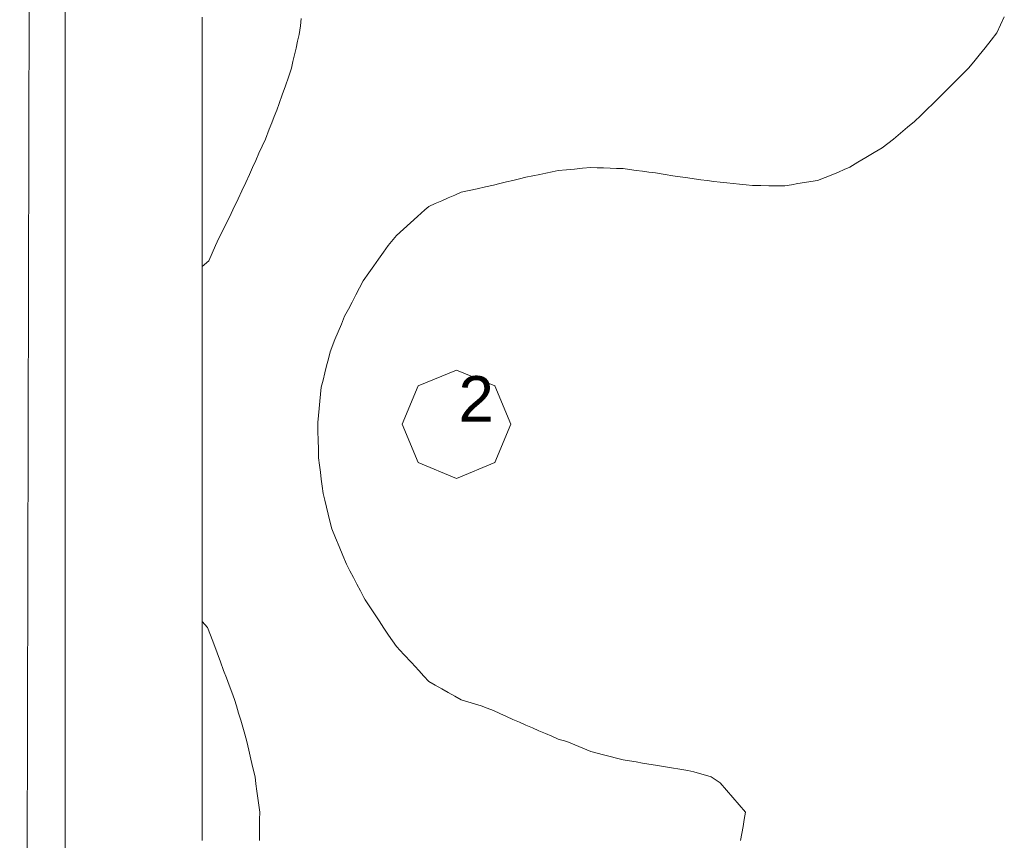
# Model space of a CAD drawing. Header units: millimetres. Extents: x -3350 to 1628655, y -3400 to 242269.
# Tile 58 of 73: x 1559693 to 1561853, y 18823 to 20623. Entities that reach past the tile are written whole.
import ezdxf
from ezdxf.xclip import XClip

# ---------------------------------------------------------------- set-up
doc = ezdxf.new("R2010")
doc.units = ezdxf.units.MM
doc.header["$MEASUREMENT"] = 0
doc.header["$XCLIPFRAME"] = 0
doc.linetypes.add('B0402', pattern=[937.5, 625, -312.5])
for name, color, linetype in [('19077_E_2-04_2_DLXLUMEX', 7, 'Continuous'), ('19077_E_2-04_2_New_0', 7, 'Continuous'), ('19077_E_2-04_2_New_DLXISO', 7, 'Continuous'), ('19077_E_2-04_2_New_DLXLUM', 7, 'Continuous')]:
    doc.layers.add(name, color=color, linetype=linetype)
doc.styles.add('GENERATED_STYLE_1', font='txt')

# ---------------------------------------------------------------- blocks, each defined once
blk = doc.blocks.new('Drawing_1_2', base_point=(1545683.5, -2338.8))
at = {"layer": '19077_E_2-04_2_New_0', "color": 6, "linetype": 'Continuous', "lineweight": 0}
for p, q in [((1559746.4, 33272.5), (1559693.3, 12372.5)), ((1559693.3, 12372.5), (1559746.4, 33272.5)), ((1559746.4, 33272.5), (1559693.3, 12372.5)), ((1559746.4, 33272.5), (1559693.3, 12372.5)), ((1559693.3, 12372.5), (1559746.4, 33272.5)), ((1559746.4, 33272.5), (1559693.3, 12372.5)), ((1559693.3, 12372.5), (1559746.4, 33272.5)), ((1559793.3, 12372.5), (1559793.3, 22372.5)), ((1559793.3, 22372.5), (1559793.3, 12372.5)), ((1559793.3, 12372.5), (1559793.3, 22372.5)), ((1559793.3, 12372.5), (1559793.3, 22372.5)), ((1559793.3, 22372.5), (1559793.3, 12372.5)), ((1559793.3, 12372.5), (1559793.3, 22372.5)), ((1559793.3, 22372.5), (1559793.3, 12372.5))]:
    blk.add_line(p, q, dxfattribs=at)
at = {"layer": '19077_E_2-04_2_New_DLXISO', "color": 30, "linetype": 'Continuous', "lineweight": 0, "flags": 128}
for points in [[(1560093.3, 20628.4), (1560093.3, 20611.9), (1560093.3, 20595.3), (1560093.3, 20578.7), (1560093.3, 20562.1), (1560093.3, 20545.6), (1560093.3, 20529), (1560093.3, 20512.4), (1560093.3, 20495.8), (1560093.3, 20479.3), (1560093.3, 20462.7), (1560093.3, 20446.1), (1560093.3, 20429.5), (1560093.3, 20413), (1560093.3, 20396.4), (1560093.3, 20379.8), (1560093.3, 20363.2), (1560093.3, 20346.7), (1560093.3, 20330.1), (1560093.3, 20313.5), (1560093.3, 20296.9), (1560093.3, 20280.4), (1560093.3, 20263.8), (1560093.3, 20247.2), (1560093.3, 20230.6), (1560093.3, 20214.1), (1560093.3, 20197.5), (1560093.3, 20180.9), (1560093.3, 20164.3), (1560093.3, 20147.8), (1560093.3, 20131.2), (1560093.3, 20114.6), (1560093.3, 20098), (1560093.3, 20081.5), (1560093.3, 20064.9), (1560093.3, 20048.3), (1560093.3, 20031.7), (1560093.3, 20015.2), (1560093.3, 19998.6), (1560093.3, 19982), (1560093.3, 19965.4), (1560093.3, 19948.9), (1560093.3, 19932.3), (1560093.3, 19915.7), (1560093.3, 19899.1), (1560093.3, 19882.6), (1560093.3, 19866), (1560093.3, 19849.4), (1560093.3, 19832.8), (1560093.3, 19816.3), (1560093.3, 19799.7), (1560093.3, 19783.1), (1560093.3, 19766.5), (1560093.3, 19750), (1560093.3, 19733.4), (1560093.3, 19716.8), (1560093.3, 19700.2), (1560093.3, 19683.7), (1560093.3, 19667.1), (1560093.3, 19650.5), (1560093.3, 19633.9), (1560093.3, 19617.4), (1560093.3, 19600.8), (1560093.3, 19584.2), (1560093.3, 19567.6), (1560093.3, 19551.1), (1560093.3, 19534.5), (1560093.3, 19517.9), (1560093.3, 19501.3), (1560093.3, 19484.8), (1560093.3, 19468.2), (1560093.3, 19451.6), (1560093.3, 19435), (1560093.3, 19418.5), (1560093.3, 19401.9), (1560093.3, 19385.3), (1560093.3, 19368.7), (1560093.3, 19352.2), (1560093.3, 19335.6), (1560093.3, 19319), (1560093.3, 19302.4), (1560093.3, 19285.9), (1560093.3, 19269.3), (1560093.3, 19252.7), (1560093.3, 19236.1), (1560093.3, 19219.6), (1560093.3, 19203), (1560093.3, 19186.4), (1560093.3, 19169.8), (1560093.3, 19153.3), (1560093.3, 19136.7), (1560093.3, 19120.1), (1560093.3, 19103.5), (1560093.3, 19087), (1560093.3, 19070.4), (1560093.3, 19053.8), (1560093.3, 19037.2), (1560093.3, 19020.7), (1560093.3, 19004.1), (1560093.3, 18987.5), (1560093.3, 18970.9), (1560093.3, 18954.4), (1560093.3, 18937.8), (1560093.3, 18921.2), (1560093.3, 18904.6), (1560093.3, 18888.1), (1560093.3, 18871.5), (1560093.3, 18854.9), (1560093.3, 18838.3), (1560093.3, 18821.8)], [(1561853, 20628.7), (1561844.9, 20611.2), (1561836.8, 20593.8), (1561823.9, 20577.4), (1561811, 20561), (1561798.2, 20544.6), (1561786.2, 20530.3), (1561774.2, 20516.1), (1561758.5, 20500.3), (1561742.8, 20484.5), (1561727.1, 20468.8), (1561711.9, 20453.6), (1561696.8, 20438.4), (1561683.2, 20425.4), (1561669.6, 20412.4), (1561656.1, 20399.5), (1561640.7, 20386.5), (1561625.3, 20373.6), (1561609.9, 20360.6), (1561597.5, 20351.2), (1561585.1, 20341.8), (1561567.3, 20331.2), (1561549.5, 20320.5), (1561531.8, 20309.9), (1561514, 20299.3), (1561501.6, 20293.8), (1561489.1, 20288.4), (1561476.7, 20282.9), (1561459.8, 20276.5), (1561443, 20270.1), (1561428.8, 20267.7), (1561414.6, 20265.3), (1561400.4, 20262.9), (1561386.2, 20260.4), (1561371.9, 20258), (1561354.2, 20258.2), (1561336.4, 20258.4), (1561318.7, 20258.6), (1561300.9, 20258.8), (1561286.7, 20260.2), (1561272.5, 20261.7), (1561258.3, 20263.1), (1561244.1, 20264.6), (1561229.9, 20266), (1561215.7, 20267.9), (1561201.5, 20269.7), (1561187.3, 20271.6), (1561173, 20273.4), (1561158.8, 20275.3), (1561142.3, 20277.8), (1561125.7, 20280.4), (1561109.2, 20282.9), (1561087.8, 20286.3), (1561073.6, 20288.2), (1561059.4, 20290.1), (1561045.2, 20292.1), (1561031, 20294), (1561016.8, 20295.9), (1561002.6, 20296.4), (1560988.4, 20296.8), (1560974.1, 20297.3), (1560959.9, 20297.8), (1560945.7, 20298.2), (1560928, 20296.6), (1560910.2, 20295), (1560892.5, 20293.5), (1560874.7, 20291.9), (1560861.2, 20288.9), (1560847.6, 20285.9), (1560834.1, 20282.9), (1560818.9, 20280), (1560803.7, 20277), (1560789.5, 20273.6), (1560775.2, 20270.1), (1560761, 20266.7), (1560746.8, 20263.2), (1560732.6, 20259.7), (1560714.9, 20255.8), (1560697.1, 20251.8), (1560679.4, 20247.9), (1560661.6, 20243.9), (1560647.4, 20237.7), (1560633.2, 20231.6), (1560619, 20225.4), (1560604.8, 20219.2), (1560590.6, 20213), (1560581.7, 20205.2), (1560566.1, 20191.2), (1560550.6, 20177.3), (1560535.1, 20163.3), (1560519.5, 20149.3), (1560501.7, 20127.5), (1560491.1, 20112.5), (1560480.4, 20097.5), (1560469.8, 20082.5), (1560459.1, 20067.5), (1560446.8, 20049.8), (1560438.6, 20034.2), (1560430.5, 20018.7), (1560422.4, 20003.1), (1560414.2, 19987.6), (1560406.1, 19972.1), (1560398.9, 19954.9), (1560391.8, 19937.8), (1560384.6, 19920.7), (1560374.1, 19894.3), (1560370.3, 19878.8), (1560366.4, 19863.3), (1560362.6, 19847.7), (1560358.7, 19832.2), (1560354.9, 19816.6), (1560353.3, 19801.1), (1560351.7, 19785.5), (1560350.2, 19770), (1560348.6, 19754.4), (1560347, 19738.9), (1560347.5, 19719.5), (1560348, 19700), (1560348.4, 19680.6), (1560348.9, 19661.2), (1560350.9, 19645.6), (1560352.9, 19630.1), (1560354.9, 19614.6), (1560356.9, 19599), (1560358.9, 19583.5), (1560362.6, 19568.3), (1560366.3, 19553), (1560370, 19537.8), (1560373.7, 19522.6), (1560377.9, 19505.8), (1560386, 19486.3), (1560394, 19466.9), (1560402.1, 19447.5), (1560410.1, 19428), (1560417.8, 19413.4), (1560425.5, 19398.8), (1560433.1, 19384.1), (1560440.8, 19369.5), (1560448.5, 19354.8), (1560451.2, 19350.3), (1560461.4, 19334.8), (1560471.7, 19319.2), (1560481.9, 19303.7), (1560492.2, 19288.1), (1560502.4, 19272.6), (1560519.5, 19247.9), (1560536, 19230.2), (1560552.5, 19212.5), (1560569, 19194.9), (1560579.8, 19182.8), (1560590.6, 19170.7), (1560604.8, 19162.7), (1560619, 19154.7), (1560633.2, 19146.7), (1560647.4, 19138.8), (1560661.6, 19130.8), (1560683.5, 19124), (1560705.4, 19117.2), (1560719, 19112.1), (1560732.6, 19107), (1560746.8, 19100.6), (1560761, 19094.2), (1560775.2, 19087.8), (1560789.5, 19081.4), (1560803.7, 19075), (1560817.9, 19068.9), (1560832.1, 19062.8), (1560846.3, 19056.7), (1560860.5, 19050.7), (1560874.7, 19044.6), (1560893.4, 19039.4), (1560910.8, 19032.1), (1560928.3, 19024.8), (1560945.7, 19017.5), (1560959.9, 19013.7), (1560974.1, 19010), (1560988.4, 19006.3), (1561002.6, 19002.6), (1561016.8, 18998.9), (1561031, 18996.6), (1561045.2, 18994.4), (1561059.4, 18992.1), (1561073.6, 18989.8), (1561087.8, 18987.6), (1561105.6, 18984.7), (1561123.3, 18981.8), (1561141.1, 18978.9), (1561158.8, 18976), (1561171.7, 18972.5), (1561184.6, 18968.9), (1561197.5, 18965.3), (1561210.3, 18961.7), (1561229.9, 18948.4), (1561243.7, 18932.3), (1561257.5, 18916.2), (1561271.3, 18900.1), (1561285.2, 18884), (1561282.5, 18868.5), (1561279.9, 18852.9), (1561277.2, 18837.4), (1561274.6, 18821.8)]]:
    blk.add_lwpolyline(points, dxfattribs=at)
at = {"layer": '19077_E_2-04_2_New_DLXISO', "color": 14, "linetype": 'Continuous', "lineweight": 0, "flags": 128}
blk.add_lwpolyline([(1560093.3, 20628.4), (1560093.3, 20611.9), (1560093.3, 20595.3), (1560093.3, 20578.7), (1560093.3, 20562.1), (1560093.3, 20545.6), (1560093.3, 20529), (1560093.3, 20512.4), (1560093.3, 20495.8), (1560093.3, 20479.3), (1560093.3, 20462.7), (1560093.3, 20446.1), (1560093.3, 20429.5), (1560093.3, 20413), (1560093.3, 20396.4), (1560093.3, 20379.8), (1560093.3, 20363.2), (1560093.3, 20346.7), (1560093.3, 20330.1), (1560093.3, 20313.5), (1560093.3, 20296.9), (1560093.3, 20280.4), (1560093.3, 20263.8), (1560093.3, 20247.2), (1560093.3, 20230.6), (1560093.3, 20214.1), (1560093.3, 20197.5), (1560093.3, 20180.9), (1560093.3, 20164.3), (1560093.3, 20147.8), (1560093.3, 20131.2), (1560093.3, 20114.6), (1560093.3, 20098), (1560093.3, 20081.5), (1560093.3, 20064.9), (1560093.3, 20048.3), (1560093.3, 20031.7), (1560093.3, 20015.2), (1560093.3, 19998.6), (1560093.3, 19982), (1560093.3, 19965.4), (1560093.3, 19948.9), (1560093.3, 19932.3), (1560093.3, 19915.7), (1560093.3, 19899.1), (1560093.3, 19882.6), (1560093.3, 19866), (1560093.3, 19849.4), (1560093.3, 19832.8), (1560093.3, 19816.3), (1560093.3, 19799.7), (1560093.3, 19783.1), (1560093.3, 19766.5), (1560093.3, 19750), (1560093.3, 19733.4), (1560093.3, 19716.8), (1560093.3, 19700.2), (1560093.3, 19683.7), (1560093.3, 19667.1), (1560093.3, 19650.5), (1560093.3, 19633.9), (1560093.3, 19617.4), (1560093.3, 19600.8), (1560093.3, 19584.2), (1560093.3, 19567.6), (1560093.3, 19551.1), (1560093.3, 19534.5), (1560093.3, 19517.9), (1560093.3, 19501.3), (1560093.3, 19484.8), (1560093.3, 19468.2), (1560093.3, 19451.6), (1560093.3, 19435), (1560093.3, 19418.5), (1560093.3, 19401.9), (1560093.3, 19385.3), (1560093.3, 19368.7), (1560093.3, 19352.2), (1560093.3, 19335.6), (1560093.3, 19319), (1560093.3, 19302.4), (1560093.3, 19285.9), (1560093.3, 19269.3), (1560093.3, 19252.7), (1560093.3, 19236.1), (1560093.3, 19219.6), (1560093.3, 19203), (1560093.3, 19186.4), (1560093.3, 19169.8), (1560093.3, 19153.3), (1560093.3, 19136.7), (1560093.3, 19120.1), (1560093.3, 19103.5), (1560093.3, 19087), (1560093.3, 19070.4), (1560093.3, 19053.8), (1560093.3, 19037.2), (1560093.3, 19020.7), (1560093.3, 19004.1), (1560093.3, 18987.5), (1560093.3, 18970.9), (1560093.3, 18954.4), (1560093.3, 18937.8), (1560093.3, 18921.2), (1560093.3, 18904.6), (1560093.3, 18888.1), (1560093.3, 18871.5), (1560093.3, 18854.9), (1560093.3, 18838.3), (1560093.3, 18821.8)], dxfattribs=at)
at = {"layer": '19077_E_2-04_2_New_DLXISO', "color": 9, "linetype": 'Continuous', "lineweight": 0, "flags": 128}
blk.add_lwpolyline([(1560093.3, 20628.4), (1560093.3, 20611.9), (1560093.3, 20595.3), (1560093.3, 20578.7), (1560093.3, 20562.1), (1560093.3, 20545.6), (1560093.3, 20529), (1560093.3, 20512.4), (1560093.3, 20495.8), (1560093.3, 20479.3), (1560093.3, 20462.7), (1560093.3, 20446.1), (1560093.3, 20429.5), (1560093.3, 20413), (1560093.3, 20396.4), (1560093.3, 20379.8), (1560093.3, 20363.2), (1560093.3, 20346.7), (1560093.3, 20330.1), (1560093.3, 20313.5), (1560093.3, 20296.9), (1560093.3, 20280.4), (1560093.3, 20263.8), (1560093.3, 20247.2), (1560093.3, 20230.6), (1560093.3, 20214.1), (1560093.3, 20197.5), (1560093.3, 20180.9), (1560093.3, 20164.3), (1560093.3, 20147.8), (1560093.3, 20131.2), (1560093.3, 20114.6), (1560093.3, 20098), (1560093.3, 20081.5), (1560093.3, 20064.9), (1560093.3, 20048.3), (1560093.3, 20031.7), (1560093.3, 20015.2), (1560093.3, 19998.6), (1560093.3, 19982), (1560093.3, 19965.4), (1560093.3, 19948.9), (1560093.3, 19932.3), (1560093.3, 19915.7), (1560093.3, 19899.1), (1560093.3, 19882.6), (1560093.3, 19866), (1560093.3, 19849.4), (1560093.3, 19832.8), (1560093.3, 19816.3), (1560093.3, 19799.7), (1560093.3, 19783.1), (1560093.3, 19766.5), (1560093.3, 19750), (1560093.3, 19733.4), (1560093.3, 19716.8), (1560093.3, 19700.2), (1560093.3, 19683.7), (1560093.3, 19667.1), (1560093.3, 19650.5), (1560093.3, 19633.9), (1560093.3, 19617.4), (1560093.3, 19600.8), (1560093.3, 19584.2), (1560093.3, 19567.6), (1560093.3, 19551.1), (1560093.3, 19534.5), (1560093.3, 19517.9), (1560093.3, 19501.3), (1560093.3, 19484.8), (1560093.3, 19468.2), (1560093.3, 19451.6), (1560093.3, 19435), (1560093.3, 19418.5), (1560093.3, 19401.9), (1560093.3, 19385.3), (1560093.3, 19368.7), (1560093.3, 19352.2), (1560093.3, 19335.6), (1560093.3, 19319), (1560093.3, 19302.4), (1560093.3, 19285.9), (1560093.3, 19269.3), (1560093.3, 19252.7), (1560093.3, 19236.1), (1560093.3, 19219.6), (1560093.3, 19203), (1560093.3, 19186.4), (1560093.3, 19169.8), (1560093.3, 19153.3), (1560093.3, 19136.7), (1560093.3, 19120.1), (1560093.3, 19103.5), (1560093.3, 19087), (1560093.3, 19070.4), (1560093.3, 19053.8), (1560093.3, 19037.2), (1560093.3, 19020.7), (1560093.3, 19004.1), (1560093.3, 18987.5), (1560093.3, 18970.9), (1560093.3, 18954.4), (1560093.3, 18937.8), (1560093.3, 18921.2), (1560093.3, 18904.6), (1560093.3, 18888.1), (1560093.3, 18871.5), (1560093.3, 18854.9), (1560093.3, 18838.3), (1560093.3, 18821.8)], dxfattribs=at)
at = {"layer": '19077_E_2-04_2_New_DLXISO', "color": 2, "linetype": 'Continuous', "lineweight": 0, "flags": 128}
blk.add_lwpolyline([(1560093.3, 20628.4), (1560093.3, 20611.9), (1560093.3, 20595.3), (1560093.3, 20578.7), (1560093.3, 20562.1), (1560093.3, 20545.6), (1560093.3, 20529), (1560093.3, 20512.4), (1560093.3, 20495.8), (1560093.3, 20479.3), (1560093.3, 20462.7), (1560093.3, 20446.1), (1560093.3, 20429.5), (1560093.3, 20413), (1560093.3, 20396.4), (1560093.3, 20379.8), (1560093.3, 20363.2), (1560093.3, 20346.7), (1560093.3, 20330.1), (1560093.3, 20313.5), (1560093.3, 20296.9), (1560093.3, 20280.4), (1560093.3, 20263.8), (1560093.3, 20247.2), (1560093.3, 20230.6), (1560093.3, 20214.1), (1560093.3, 20197.5), (1560093.3, 20180.9), (1560093.3, 20164.3), (1560093.3, 20147.8), (1560093.3, 20131.2), (1560093.3, 20114.6), (1560093.3, 20098), (1560093.3, 20081.5), (1560093.3, 20064.9), (1560093.3, 20048.3), (1560093.3, 20031.7), (1560093.3, 20015.2), (1560093.3, 19998.6), (1560093.3, 19982), (1560093.3, 19965.4), (1560093.3, 19948.9), (1560093.3, 19932.3), (1560093.3, 19915.7), (1560093.3, 19899.1), (1560093.3, 19882.6), (1560093.3, 19866), (1560093.3, 19849.4), (1560093.3, 19832.8), (1560093.3, 19816.3), (1560093.3, 19799.7), (1560093.3, 19783.1), (1560093.3, 19766.5), (1560093.3, 19750), (1560093.3, 19733.4), (1560093.3, 19716.8), (1560093.3, 19700.2), (1560093.3, 19683.7), (1560093.3, 19667.1), (1560093.3, 19650.5), (1560093.3, 19633.9), (1560093.3, 19617.4), (1560093.3, 19600.8), (1560093.3, 19584.2), (1560093.3, 19567.6), (1560093.3, 19551.1), (1560093.3, 19534.5), (1560093.3, 19517.9), (1560093.3, 19501.3), (1560093.3, 19484.8), (1560093.3, 19468.2), (1560093.3, 19451.6), (1560093.3, 19435), (1560093.3, 19418.5), (1560093.3, 19401.9), (1560093.3, 19385.3), (1560093.3, 19368.7), (1560093.3, 19352.2), (1560093.3, 19335.6), (1560093.3, 19319), (1560093.3, 19302.4), (1560093.3, 19285.9), (1560093.3, 19269.3), (1560093.3, 19252.7), (1560093.3, 19236.1), (1560093.3, 19219.6), (1560093.3, 19203), (1560093.3, 19186.4), (1560093.3, 19169.8), (1560093.3, 19153.3), (1560093.3, 19136.7), (1560093.3, 19120.1), (1560093.3, 19103.5), (1560093.3, 19087), (1560093.3, 19070.4), (1560093.3, 19053.8), (1560093.3, 19037.2), (1560093.3, 19020.7), (1560093.3, 19004.1), (1560093.3, 18987.5), (1560093.3, 18970.9), (1560093.3, 18954.4), (1560093.3, 18937.8), (1560093.3, 18921.2), (1560093.3, 18904.6), (1560093.3, 18888.1), (1560093.3, 18871.5), (1560093.3, 18854.9), (1560093.3, 18838.3), (1560093.3, 18821.8)], dxfattribs=at)
at = {"layer": '19077_E_2-04_2_New_DLXISO', "color": 5, "linetype": 'Continuous', "lineweight": 0, "flags": 128}
blk.add_lwpolyline([(1560093.3, 20628.4), (1560093.3, 20611.9), (1560093.3, 20595.3), (1560093.3, 20578.7), (1560093.3, 20562.1), (1560093.3, 20545.6), (1560093.3, 20529), (1560093.3, 20512.4), (1560093.3, 20495.8), (1560093.3, 20479.3), (1560093.3, 20462.7), (1560093.3, 20446.1), (1560093.3, 20429.5), (1560093.3, 20413), (1560093.3, 20396.4), (1560093.3, 20379.8), (1560093.3, 20363.2), (1560093.3, 20346.7), (1560093.3, 20330.1), (1560093.3, 20313.5), (1560093.3, 20296.9), (1560093.3, 20280.4), (1560093.3, 20263.8), (1560093.3, 20247.2), (1560093.3, 20230.6), (1560093.3, 20214.1), (1560093.3, 20197.5), (1560093.3, 20180.9), (1560093.3, 20164.3), (1560093.3, 20147.8), (1560093.3, 20131.2), (1560093.3, 20114.6), (1560093.3, 20098), (1560093.3, 20081.5), (1560093.3, 20064.9), (1560093.3, 20048.3), (1560093.3, 20031.7), (1560093.3, 20015.2), (1560093.3, 19998.6), (1560093.3, 19982), (1560093.3, 19965.4), (1560093.3, 19948.9), (1560093.3, 19932.3), (1560093.3, 19915.7), (1560093.3, 19899.1), (1560093.3, 19882.6), (1560093.3, 19866), (1560093.3, 19849.4), (1560093.3, 19832.8), (1560093.3, 19816.3), (1560093.3, 19799.7), (1560093.3, 19783.1), (1560093.3, 19766.5), (1560093.3, 19750), (1560093.3, 19733.4), (1560093.3, 19716.8), (1560093.3, 19700.2), (1560093.3, 19683.7), (1560093.3, 19667.1), (1560093.3, 19650.5), (1560093.3, 19633.9), (1560093.3, 19617.4), (1560093.3, 19600.8), (1560093.3, 19584.2), (1560093.3, 19567.6), (1560093.3, 19551.1), (1560093.3, 19534.5), (1560093.3, 19517.9), (1560093.3, 19501.3), (1560093.3, 19484.8), (1560093.3, 19468.2), (1560093.3, 19451.6), (1560093.3, 19435), (1560093.3, 19418.5), (1560093.3, 19401.9), (1560093.3, 19385.3), (1560093.3, 19368.7), (1560093.3, 19352.2), (1560093.3, 19335.6), (1560093.3, 19319), (1560093.3, 19302.4), (1560093.3, 19285.9), (1560093.3, 19269.3), (1560093.3, 19252.7), (1560093.3, 19236.1), (1560093.3, 19219.6), (1560093.3, 19203), (1560093.3, 19186.4), (1560093.3, 19169.8), (1560093.3, 19153.3), (1560093.3, 19136.7), (1560093.3, 19120.1), (1560093.3, 19103.5), (1560093.3, 19087), (1560093.3, 19070.4), (1560093.3, 19053.8), (1560093.3, 19037.2), (1560093.3, 19020.7), (1560093.3, 19004.1), (1560093.3, 18987.5), (1560093.3, 18970.9), (1560093.3, 18954.4), (1560093.3, 18937.8), (1560093.3, 18921.2), (1560093.3, 18904.6), (1560093.3, 18888.1), (1560093.3, 18871.5), (1560093.3, 18854.9), (1560093.3, 18838.3), (1560093.3, 18821.8)], dxfattribs=at)
at = {"layer": '19077_E_2-04_2_New_DLXISO', "color": 3, "linetype": 'Continuous', "lineweight": 0, "flags": 128}
blk.add_lwpolyline([(1560310.8, 20624.9), (1560309.1, 20609.3), (1560306.4, 20589.9), (1560303, 20575.1), (1560299.6, 20560.4), (1560296.1, 20545.6), (1560292.7, 20530.9), (1560289.3, 20516.1), (1560282.6, 20496.7), (1560276, 20477.2), (1560269.3, 20457.8), (1560262.7, 20438.4), (1560257.2, 20424.4), (1560251.7, 20410.5), (1560246.3, 20396.6), (1560240.8, 20382.6), (1560232.2, 20360.6), (1560225.2, 20345.1), (1560218.2, 20329.6), (1560211.2, 20314), (1560204.3, 20298.5), (1560197.3, 20282.9), (1560189, 20265.1), (1560180.8, 20247.4), (1560172.6, 20229.6), (1560161, 20205.2), (1560153.3, 20189.7), (1560145.7, 20174.1), (1560138, 20158.6), (1560130.4, 20143), (1560122.7, 20127.5), (1560115.4, 20110.4), (1560108, 20093.3), (1560093.3, 20081.5), (1560093.3, 20049.8), (1560093.3, 20048.3), (1560093.3, 20031.7), (1560093.3, 20015.2), (1560093.3, 19998.6), (1560093.3, 19982), (1560093.3, 19965.4), (1560093.3, 19948.9), (1560093.3, 19932.3), (1560093.3, 19915.7), (1560093.3, 19899.1), (1560093.3, 19882.6), (1560093.3, 19866), (1560093.3, 19849.4), (1560093.3, 19832.8), (1560093.3, 19816.3), (1560093.3, 19799.7), (1560093.3, 19783.1), (1560093.3, 19766.5), (1560093.3, 19750), (1560093.3, 19733.4), (1560093.3, 19716.8), (1560093.3, 19700.2), (1560093.3, 19683.7), (1560093.3, 19667.1), (1560093.3, 19650.5), (1560093.3, 19633.9), (1560093.3, 19617.4), (1560093.3, 19600.8), (1560093.3, 19584.2), (1560093.3, 19567.6), (1560093.3, 19551.1), (1560093.3, 19534.5), (1560093.3, 19517.9), (1560093.3, 19501.3), (1560093.3, 19484.8), (1560093.3, 19468.2), (1560093.3, 19451.6), (1560093.3, 19435), (1560093.3, 19418.5), (1560093.3, 19401.9), (1560093.3, 19385.3), (1560093.3, 19368.7), (1560093.3, 19352.2), (1560093.3, 19335.6), (1560093.3, 19319), (1560093.3, 19302.4), (1560105.4, 19289.5), (1560111.5, 19272.6), (1560118.8, 19253.2), (1560126.1, 19233.7), (1560133.4, 19214.3), (1560140.6, 19194.9), (1560146.6, 19179), (1560152.5, 19163.1), (1560158.4, 19147.2), (1560164.3, 19131.3), (1560169.1, 19117.2), (1560173.5, 19101.6), (1560178, 19086.1), (1560182.4, 19070.5), (1560186.8, 19055), (1560191.2, 19039.4), (1560195.8, 19020), (1560200.4, 19000.6), (1560204.9, 18981.2), (1560209.5, 18961.7), (1560211.6, 18946.2), (1560213.6, 18930.6), (1560215.6, 18915.1), (1560217.7, 18899.6), (1560219.7, 18884), (1560219.5, 18868.5), (1560219.4, 18852.9), (1560219.2, 18837.4), (1560219, 18821.8)], dxfattribs=at)
at = {"layer": '19077_E_2-04_2_New_DLXLUM', "color": 1, "linetype": 'Continuous', "lineweight": 0}
for p, q in [((1560567.5, 19819.2), (1560651.6, 19854.1)), ((1560651.6, 19854.1), (1560567.5, 19819.2)), ((1560651.6, 19854.1), (1560567.5, 19819.2)), ((1560567.5, 19819.2), (1560651.6, 19854.1)), ((1560651.6, 19854.1), (1560735.8, 19819.2)), ((1560735.8, 19819.2), (1560651.6, 19854.1)), ((1560651.6, 19854.1), (1560651.7, 19854.1)), ((1560735.8, 19819.2), (1560651.6, 19854.1)), ((1560651.6, 19854.1), (1560651.7, 19854.1)), ((1560651.6, 19854.1), (1560735.8, 19819.2)), ((1560532.6, 19735), (1560567.5, 19819.2)), ((1560567.5, 19819.2), (1560532.6, 19735)), ((1560567.5, 19819.2), (1560532.6, 19735)), ((1560532.6, 19735), (1560567.5, 19819.2)), ((1560567.5, 19819.2), (1560567.5, 19819.2)), ((1560567.5, 19819.2), (1560567.5, 19819.2)), ((1560735.8, 19819.2), (1560770.7, 19735)), ((1560770.7, 19735), (1560735.8, 19819.2)), ((1560735.8, 19819.2), (1560735.9, 19819.2)), ((1560770.7, 19735), (1560735.8, 19819.2)), ((1560735.8, 19819.2), (1560735.9, 19819.2)), ((1560735.8, 19819.2), (1560770.7, 19735)), ((1560567.5, 19650.9), (1560532.6, 19735)), ((1560532.6, 19735), (1560567.5, 19650.9)), ((1560532.6, 19735), (1560567.5, 19650.9)), ((1560567.5, 19650.9), (1560532.6, 19735)), ((1560532.6, 19735), (1560532.7, 19735)), ((1560532.6, 19735), (1560532.7, 19735)), ((1560770.7, 19735), (1560735.8, 19650.9)), ((1560735.8, 19650.9), (1560770.7, 19735)), ((1560735.8, 19650.9), (1560770.7, 19735)), ((1560770.7, 19735), (1560735.8, 19650.9)), ((1560770.7, 19735), (1560770.7, 19735)), ((1560770.7, 19735), (1560770.7, 19735)), ((1560651.6, 19616), (1560567.5, 19650.9)), ((1560567.5, 19650.9), (1560651.6, 19616)), ((1560567.5, 19650.9), (1560567.5, 19650.9)), ((1560567.5, 19650.9), (1560651.6, 19616)), ((1560651.6, 19616), (1560567.5, 19650.9)), ((1560567.5, 19650.9), (1560567.5, 19650.9)), ((1560735.8, 19650.9), (1560651.6, 19616)), ((1560651.6, 19616), (1560735.8, 19650.9)), ((1560651.6, 19616), (1560735.8, 19650.9)), ((1560735.8, 19650.9), (1560651.6, 19616)), ((1560735.8, 19650.9), (1560735.9, 19650.9)), ((1560735.8, 19650.9), (1560735.9, 19650.9)), ((1560651.6, 19616), (1560651.7, 19616)), ((1560651.6, 19616), (1560651.7, 19616))]:
    blk.add_line(p, q, dxfattribs=at)
at = {"layer": '19077_E_2-04_2_DLXLUMEX', "color": 6, "linetype": 'Continuous', "lineweight": 0, "insert": (1560655.7, 19740.8), "char_height": 100, "attachment_point": 7, "style": 'GENERATED_STYLE_1'}
blk.add_mtext('\\A1;{\\pql;\\fArial|b0|i0|c0|p38;2}', dxfattribs=at)

msp = doc.modelspace()

# ---------------------------------------------------------------- block references
at = {"color": 174, "linetype": 'B0402', "lineweight": 0, "true_color": 0x0000aa}
ref = msp.add_blockref('Drawing_1_2', (1545683.5, -2338.8), dxfattribs=at)
XClip(ref).set_block_clipping_path([(1552743.3092323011, 10968.4528812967), (1628650.371970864, 36622.544083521)])

doc.saveas('drawing.dxf')
